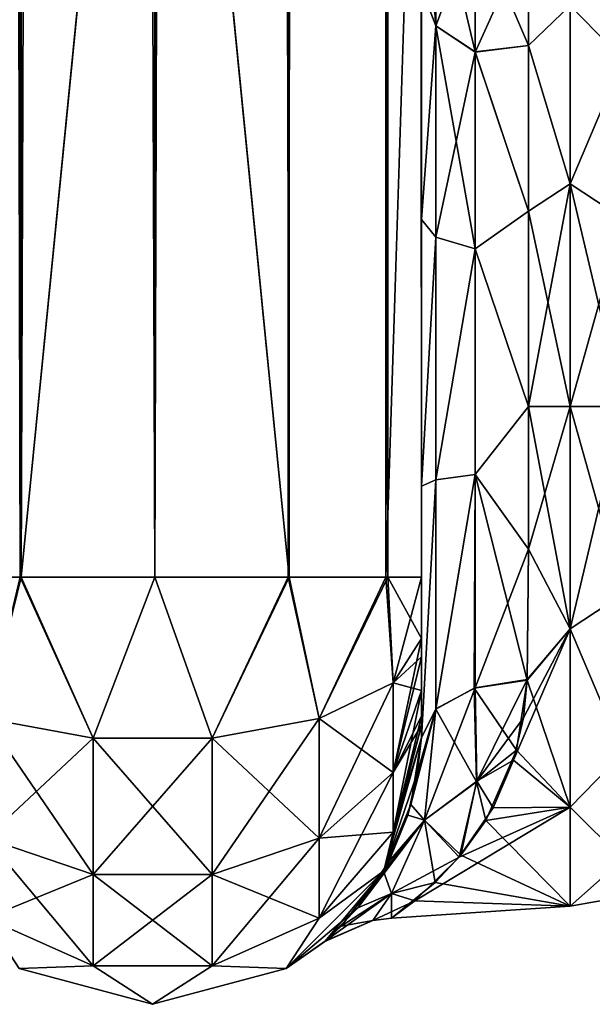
# Model space of a CAD drawing. Extents: x -23 to 470, y -2000 to 0.
# Tile 15 of 247: x 17 to 44, y -2000 to -1954. Entities that reach past the tile are written whole.
import ezdxf

# ---------------------------------------------------------------- set-up
doc = ezdxf.new("R2010")
doc.units = 0
doc.header["$LTSCALE"] = 65.185185
for name, color, linetype in [('621', 7, 'CONTINUOUS'), ('624', 7, 'CONTINUOUS'), ('625', 7, 'CONTINUOUS'), ('639', 7, 'CONTINUOUS'), ('640', 7, 'CONTINUOUS'), ('641', 7, 'CONTINUOUS'), ('642', 7, 'CONTINUOUS'), ('645', 7, 'CONTINUOUS'), ('646', 7, 'CONTINUOUS'), ('649', 7, 'CONTINUOUS'), ('650', 7, 'CONTINUOUS'), ('668', 7, 'CONTINUOUS'), ('669', 7, 'CONTINUOUS'), ('670', 7, 'CONTINUOUS'), ('675', 7, 'CONTINUOUS')]:
    doc.layers.add(name, color=color, linetype=linetype)

msp = doc.modelspace()

# ---------------------------------------------------------------- linework, layer by layer
at = {"layer": '621', "linetype": 'CONTINUOUS'}
for points in [[(35.55, -1928.15, -102.5), (35.55, -1933.41, -101.815), (35.55, -1980, -102.5), (35.55, -1928.15, -102.5)], [(35.55, -1980, 102.5), (35.55, -1982.865, 101.931), (35.55, -1928.15, 102.5), (35.55, -1980, 102.5)], [(35.55, -1928.15, 102.5), (35.55, -1982.865, 101.931), (35.55, -1933.409, 101.816), (35.55, -1928.15, 102.5)], [(35.55, -1983.734, 101.5), (35.55, -1985.305, 100.301), (35.55, -1933.409, 101.816), (35.55, -1983.734, 101.5)], [(35.55, -1933.409, 101.816), (35.55, -1985.305, 100.301), (35.55, -1938.355, 99.772), (35.55, -1933.409, 101.816)], [(35.55, -1982.865, 101.931), (35.55, -1983.734, 101.5), (35.55, -1933.409, 101.816), (35.55, -1982.865, 101.931)], [(35.55, -1933.41, -60.815), (35.55, -1938.356, -58.772), (35.55, -1987.5, -95), (35.55, -1933.41, -60.815)], [(35.55, -1938.355, -64.228), (35.55, -1933.41, -60.815), (35.55, -1987.5, -95), (35.55, -1938.355, -64.228)], [(35.55, -1933.41, -101.815), (35.55, -1938.356, -99.772), (35.55, -1982.865, -101.931), (35.55, -1933.41, -101.815)], [(35.55, -1980, -102.5), (35.55, -1933.41, -101.815), (35.55, -1982.865, -101.931), (35.55, -1980, -102.5)], [(35.55, -1942.614, -26.478), (35.55, -1938.355, -23.228), (35.55, -1963.25, -27.648), (35.55, -1942.614, -26.478)], [(35.55, -1963.25, -27.648), (35.55, -1938.355, -23.228), (35.55, -1952.418, -21.378), (35.55, -1963.25, -27.648)], [(35.55, -1942.614, -67.478), (35.55, -1938.355, -64.228), (35.55, -1987.5, -95), (35.55, -1942.614, -67.478)], [(35.55, -1938.356, 64.228), (35.55, -1987.5, 24.51), (35.55, -1938.355, 58.772), (35.55, -1938.356, 64.228)], [(35.55, -1938.355, 58.772), (35.55, -1987.5, 24.51), (35.55, -1942.614, 55.522), (35.55, -1938.355, 58.772)], [(35.55, -1986.5, 98.734), (35.55, -1986.933, 97.86), (35.55, -1938.355, 99.772), (35.55, -1986.5, 98.734)], [(35.55, -1938.355, 99.772), (35.55, -1986.933, 97.86), (35.55, -1942.614, 96.522), (35.55, -1938.355, 99.772)], [(35.55, -1985.305, 100.301), (35.55, -1986.5, 98.734), (35.55, -1938.355, 99.772), (35.55, -1985.305, 100.301)], [(35.55, -1938.356, -58.772), (35.55, -1942.615, -55.521), (35.55, -1987.5, -95), (35.55, -1938.356, -58.772)], [(35.55, -1938.356, -99.772), (35.55, -1942.615, -96.521), (35.55, -1986.5, -98.734), (35.55, -1938.356, -99.772)], [(35.55, -1982.865, -101.931), (35.55, -1938.356, -99.772), (35.55, -1983.734, -101.5), (35.55, -1982.865, -101.931)], [(35.55, -1983.734, -101.5), (35.55, -1938.356, -99.772), (35.55, -1985.305, -100.301), (35.55, -1983.734, -101.5)], [(35.55, -1985.305, -100.301), (35.55, -1938.356, -99.772), (35.55, -1986.5, -98.734), (35.55, -1985.305, -100.301)], [(35.55, -1942.615, 67.479), (35.55, -1987.5, 24.51), (35.55, -1938.356, 64.228), (35.55, -1942.615, 67.479)], [(35.55, -1945.881, -30.718), (35.55, -1942.614, -26.478), (35.55, -1975.732, -28.753), (35.55, -1945.881, -30.718)], [(35.55, -1975.732, -28.753), (35.55, -1942.614, -26.478), (35.55, -1963.25, -27.648), (35.55, -1975.732, -28.753)], [(35.55, -1945.881, -71.718), (35.55, -1942.614, -67.478), (35.55, -1987.5, -95), (35.55, -1945.881, -71.718)], [(35.55, -1942.614, 55.522), (35.55, -1987.5, 24.51), (35.55, -1945.881, 51.282), (35.55, -1942.614, 55.522)], [(35.55, -1986.933, 97.86), (35.55, -1987.5, 95), (35.55, -1942.614, 96.522), (35.55, -1986.933, 97.86)], [(35.55, -1942.614, 96.522), (35.55, -1987.5, 95), (35.55, -1945.881, 92.282), (35.55, -1942.614, 96.522)], [(35.55, -1942.615, -55.521), (35.55, -1945.882, -51.28), (35.55, -1987.5, -95), (35.55, -1942.615, -55.521)], [(35.55, -1942.615, -96.521), (35.55, -1945.882, -92.28), (35.55, -1987.5, -95), (35.55, -1942.615, -96.521)], [(35.55, -1986.5, -98.734), (35.55, -1942.615, -96.521), (35.55, -1986.933, -97.86), (35.55, -1986.5, -98.734)], [(35.55, -1986.933, -97.86), (35.55, -1942.615, -96.521), (35.55, -1987.5, -95), (35.55, -1986.933, -97.86)], [(35.55, -1945.882, 71.72), (35.55, -1987.5, 24.51), (35.55, -1942.615, 67.479), (35.55, -1945.882, 71.72)], [(35.55, -1942.615, 26.479), (35.55, -1945.882, 30.72), (35.55, -1963.249, 27.648), (35.55, -1942.615, 26.479)], [(35.55, -1952.418, 21.378), (35.55, -1942.615, 26.479), (35.55, -1963.249, 27.648), (35.55, -1952.418, 21.378)], [(35.55, -1947.944, -35.671), (35.55, -1945.881, -30.718), (35.55, -1987.5, -95), (35.55, -1947.944, -35.671)], [(35.55, -1987.5, -95), (35.55, -1945.881, -30.718), (35.55, -1975.732, -28.753), (35.55, -1987.5, -95)], [(35.55, -1947.944, -76.671), (35.55, -1945.881, -71.718), (35.55, -1987.5, -95), (35.55, -1947.944, -76.671)], [(35.55, -1987.5, 95), (35.55, -1987.5, 24.51), (35.55, -1945.881, 92.282), (35.55, -1987.5, 95)], [(35.55, -1945.881, 92.282), (35.55, -1987.5, 24.51), (35.55, -1947.944, 87.329), (35.55, -1945.881, 92.282)], [(35.55, -1945.881, 51.282), (35.55, -1987.5, 24.51), (35.55, -1947.944, 46.329), (35.55, -1945.881, 51.282)], [(35.55, -1945.882, -51.28), (35.55, -1947.944, -46.327), (35.55, -1987.5, -95), (35.55, -1945.882, -51.28)], [(35.55, -1945.882, -92.28), (35.55, -1947.944, -87.327), (35.55, -1987.5, -95), (35.55, -1945.882, -92.28)], [(35.55, -1947.944, 76.673), (35.55, -1987.5, 24.51), (35.55, -1945.882, 71.72), (35.55, -1947.944, 76.673)], [(35.55, -1945.882, 30.72), (35.55, -1947.944, 35.673), (35.55, -1975.731, 28.753), (35.55, -1945.882, 30.72)], [(35.55, -1963.249, 27.648), (35.55, -1945.882, 30.72), (35.55, -1975.731, 28.753), (35.55, -1963.249, 27.648)], [(35.55, -1948.65, -40.999), (35.55, -1947.944, -35.671), (35.55, -1987.5, -95), (35.55, -1948.65, -40.999)], [(35.55, -1947.944, -46.327), (35.55, -1948.65, -40.999), (35.55, -1987.5, -95), (35.55, -1947.944, -46.327)], [(35.55, -1948.65, -81.999), (35.55, -1947.944, -76.671), (35.55, -1987.5, -95), (35.55, -1948.65, -81.999)], [(35.55, -1947.944, -87.327), (35.55, -1948.65, -81.999), (35.55, -1987.5, -95), (35.55, -1947.944, -87.327)], [(35.55, -1947.944, 87.329), (35.55, -1987.5, 24.51), (35.55, -1948.65, 82.001), (35.55, -1947.944, 87.329)], [(35.55, -1948.65, 82.001), (35.55, -1987.5, 24.51), (35.55, -1947.944, 76.673), (35.55, -1948.65, 82.001)], [(35.55, -1947.944, 46.329), (35.55, -1987.5, 24.51), (35.55, -1948.65, 41.001), (35.55, -1947.944, 46.329)], [(35.55, -1947.944, 35.673), (35.55, -1948.65, 41.001), (35.55, -1975.731, 28.753), (35.55, -1947.944, 35.673)], [(35.55, -1948.65, 41.001), (35.55, -1987.5, 24.51), (35.55, -1975.731, 28.753), (35.55, -1948.65, 41.001)], [(35.55, -1987.5, -24.51), (35.55, -1987.5, -95), (35.55, -1975.732, -28.753), (35.55, -1987.5, -24.51)]]:
    msp.add_3dface(points, dxfattribs=at)
at = {"layer": '624', "linetype": 'CONTINUOUS'}
for points in [[(40.553, -1978.68, 23.052), (42.5, -1972, 24), (40.55, -1972, 24), (40.553, -1978.68, 23.052)], [(42.5, -1972, -24), (42.5, -1982.413, -21.623), (40.55, -1972, -24), (42.5, -1972, -24)], [(40.55, -1972, -24), (42.5, -1982.413, -21.623), (40.553, -1978.685, -23.05), (40.55, -1972, -24)], [(42.5, -1982.413, 21.623), (42.5, -1972, 24), (40.553, -1978.68, 23.052), (42.5, -1982.413, 21.623)], [(40.5, -1984.793, 20.306), (42.5, -1982.413, 21.623), (40.553, -1978.68, 23.052), (40.5, -1984.793, 20.306)], [(40.553, -1978.685, -23.05), (42.5, -1982.413, -21.623), (40.5, -1984.814, -20.293), (40.553, -1978.685, -23.05)], [(42.5, -1990.764, 14.964), (42.5, -1982.413, 21.623), (39.855, -1988.573, 17.359), (42.5, -1990.764, 14.964)], [(39.855, -1988.573, 17.359), (42.5, -1982.413, 21.623), (40.321, -1986.586, 19.059), (39.855, -1988.573, 17.359)], [(40.321, -1986.586, 19.059), (42.5, -1982.413, 21.623), (40.5, -1984.793, 20.306), (40.321, -1986.586, 19.059)], [(42.5, -1982.413, -21.623), (42.5, -1990.764, -14.964), (40.5, -1984.814, -20.293), (42.5, -1982.413, -21.623)], [(40.5, -1984.814, -20.293), (42.5, -1990.764, -14.964), (40, -1988.093, -17.805), (40.5, -1984.814, -20.293)], [(40, -1988.093, -17.805), (42.5, -1990.764, -14.964), (38.551, -1991.388, -14.146), (40, -1988.093, -17.805)], [(38.896, -1990.794, 14.926), (42.5, -1990.764, 14.964), (39.855, -1988.573, 17.359), (38.896, -1990.794, 14.926)], [(42.5, -1995.398, 5.341), (42.5, -1990.764, 14.964), (35.226, -1995.149, 6.334), (42.5, -1995.398, 5.341)], [(35.226, -1995.149, 6.334), (42.5, -1990.764, 14.964), (37.311, -1993.103, 11.431), (35.226, -1995.149, 6.334)], [(37.311, -1993.103, 11.431), (42.5, -1990.764, 14.964), (38.896, -1990.794, 14.926), (37.311, -1993.103, 11.431)], [(42.5, -1990.764, -14.964), (42.5, -1995.398, -5.341), (38.551, -1991.388, -14.146), (42.5, -1990.764, -14.964)], [(38.551, -1991.388, -14.146), (42.5, -1995.398, -5.341), (37.38, -1993.022, -11.578), (38.551, -1991.388, -14.146)], [(37.38, -1993.022, -11.578), (42.5, -1995.398, -5.341), (36.191, -1994.299, -8.875), (37.38, -1993.022, -11.578)], [(36.191, -1994.299, -8.875), (42.5, -1995.398, -5.341), (34.139, -1995.972, -1.149), (36.191, -1994.299, -8.875)], [(34.139, -1995.972, -1.149), (42.5, -1995.398, 5.341), (35.226, -1995.149, 6.334), (34.139, -1995.972, -1.149)], [(42.5, -1995.398, -5.341), (42.5, -1995.398, 5.341), (34.139, -1995.972, -1.149), (42.5, -1995.398, -5.341)]]:
    msp.add_3dface(points, dxfattribs=at)
at = {"layer": '625', "linetype": 'CONTINUOUS'}
for points in [[(40.55, -1949.885, -9.323), (42.5, -1953.236, -14.964), (40.55, -1955.1, -17.041), (40.55, -1949.885, -9.323)], [(40.55, -1955.1, 17.041), (42.5, -1953.236, 14.964), (40.55, -1949.885, 9.323), (40.55, -1955.1, 17.041)], [(42.5, -1953.236, -14.964), (42.5, -1961.587, -21.623), (40.55, -1955.1, -17.041), (42.5, -1953.236, -14.964)], [(42.5, -1961.587, 21.623), (42.5, -1953.236, 14.964), (40.55, -1955.1, 17.041), (42.5, -1961.587, 21.623)], [(40.55, -1955.1, -17.041), (42.5, -1961.587, -21.623), (40.55, -1962.862, -22.192), (40.55, -1955.1, -17.041)], [(40.55, -1962.862, 22.192), (42.5, -1961.587, 21.623), (40.55, -1955.1, 17.041), (40.55, -1962.862, 22.192)], [(40.55, -1972, 24), (42.5, -1972, 24), (42.5, -1961.587, 21.623), (40.55, -1972, 24)], [(42.5, -1961.587, -21.623), (42.5, -1972, -24), (40.55, -1962.862, -22.192), (42.5, -1961.587, -21.623)], [(40.55, -1972, 24), (42.5, -1961.587, 21.623), (40.55, -1962.862, 22.192), (40.55, -1972, 24)], [(42.5, -1972, -24), (40.55, -1972, -24), (40.55, -1962.862, -22.192), (42.5, -1972, -24)]]:
    msp.add_3dface(points, dxfattribs=at)
at = {"layer": '639', "linetype": 'CONTINUOUS'}
for points in [[(36.221, -1947.582, 10.293), (35.55, -1952.418, 21.378), (36.221, -1954.173, 19.606), (36.221, -1947.582, 10.293)], [(38.055, -1949.27, 9.582), (36.221, -1947.582, 10.293), (36.221, -1954.173, 19.606), (38.055, -1949.27, 9.582)], [(38.055, -1955.406, 18.251), (38.055, -1949.27, 9.582), (36.221, -1954.173, 19.606), (38.055, -1955.406, 18.251)], [(38.055, -1955.406, 18.251), (40.55, -1949.885, 9.323), (38.055, -1949.27, 9.582), (38.055, -1955.406, 18.251)], [(40.55, -1955.1, 17.041), (40.55, -1949.885, 9.323), (38.055, -1955.406, 18.251), (40.55, -1955.1, 17.041)], [(35.55, -1952.418, 21.378), (35.55, -1963.249, 27.648), (36.221, -1954.173, 19.606), (35.55, -1952.418, 21.378)], [(36.221, -1954.173, 19.606), (35.55, -1963.249, 27.648), (36.221, -1964.069, 25.284), (36.221, -1954.173, 19.606)], [(38.055, -1955.406, 18.251), (36.221, -1954.173, 19.606), (36.221, -1964.069, 25.284), (38.055, -1955.406, 18.251)], [(40.55, -1962.862, 22.192), (40.55, -1955.1, 17.041), (38.055, -1955.406, 18.251), (40.55, -1962.862, 22.192)], [(38.055, -1964.617, 23.536), (38.055, -1955.406, 18.251), (36.221, -1964.069, 25.284), (38.055, -1964.617, 23.536)], [(38.055, -1964.617, 23.536), (40.55, -1962.862, 22.192), (38.055, -1955.406, 18.251), (38.055, -1964.617, 23.536)], [(40.55, -1972, 24), (40.55, -1962.862, 22.192), (38.055, -1964.617, 23.536), (40.55, -1972, 24)], [(35.55, -1963.249, 27.648), (35.55, -1975.731, 28.753), (36.221, -1964.069, 25.284), (35.55, -1963.249, 27.648)], [(36.221, -1964.069, 25.284), (35.55, -1975.731, 28.753), (36.221, -1975.434, 26.275), (36.221, -1964.069, 25.284)], [(38.055, -1964.617, 23.536), (36.221, -1964.069, 25.284), (36.221, -1975.434, 26.275), (38.055, -1964.617, 23.536)], [(38.055, -1975.197, 24.459), (38.055, -1964.617, 23.536), (36.221, -1975.434, 26.275), (38.055, -1975.197, 24.459)], [(38.055, -1975.197, 24.459), (40.55, -1972, 24), (38.055, -1964.617, 23.536), (38.055, -1975.197, 24.459)], [(40.553, -1978.68, 23.052), (40.55, -1972, 24), (38.055, -1975.197, 24.459), (40.553, -1978.68, 23.052)], [(38.055, -1975.197, 24.459), (36.221, -1986.163, 22.396), (38.055, -1985.184, 20.848), (38.055, -1975.197, 24.459)], [(38.055, -1975.197, 24.459), (36.221, -1975.434, 26.275), (36.221, -1986.163, 22.396), (38.055, -1975.197, 24.459)], [(38.055, -1985.184, 20.848), (40.553, -1978.68, 23.052), (38.055, -1975.197, 24.459), (38.055, -1985.184, 20.848)], [(35.55, -1975.731, 28.753), (35.55, -1987.5, 24.51), (36.221, -1975.434, 26.275), (35.55, -1975.731, 28.753)], [(36.221, -1975.434, 26.275), (35.55, -1987.5, 24.51), (36.221, -1986.163, 22.396), (36.221, -1975.434, 26.275)], [(40.5, -1984.793, 20.306), (40.553, -1978.68, 23.052), (38.055, -1985.184, 20.848), (40.5, -1984.793, 20.306)]]:
    msp.add_3dface(points, dxfattribs=at)
at = {"layer": '640', "linetype": 'CONTINUOUS'}
for points in [[(35.55, -1952.418, -21.378), (35.55, -1945.277, -11.265), (36.221, -1954.173, -19.606), (35.55, -1952.418, -21.378)], [(36.221, -1954.173, -19.606), (35.55, -1945.277, -11.265), (36.221, -1947.582, -10.293), (36.221, -1954.173, -19.606)], [(38.055, -1949.27, -9.582), (38.055, -1955.405, -18.251), (36.221, -1947.582, -10.293), (38.055, -1949.27, -9.582)], [(38.055, -1955.405, -18.251), (36.221, -1954.173, -19.606), (36.221, -1947.582, -10.293), (38.055, -1955.405, -18.251)], [(40.55, -1949.885, -9.323), (40.55, -1955.1, -17.041), (38.055, -1949.27, -9.582), (40.55, -1949.885, -9.323)], [(38.055, -1949.27, -9.582), (40.55, -1955.1, -17.041), (38.055, -1955.405, -18.251), (38.055, -1949.27, -9.582)], [(35.55, -1963.25, -27.648), (35.55, -1952.418, -21.378), (36.221, -1954.173, -19.606), (35.55, -1963.25, -27.648)], [(36.221, -1964.069, -25.284), (35.55, -1963.25, -27.648), (36.221, -1954.173, -19.606), (36.221, -1964.069, -25.284)], [(38.055, -1964.617, -23.536), (36.221, -1964.069, -25.284), (36.221, -1954.173, -19.606), (38.055, -1964.617, -23.536)], [(38.055, -1955.405, -18.251), (38.055, -1964.617, -23.536), (36.221, -1954.173, -19.606), (38.055, -1955.405, -18.251)], [(40.55, -1955.1, -17.041), (40.55, -1962.862, -22.192), (38.055, -1955.405, -18.251), (40.55, -1955.1, -17.041)], [(38.055, -1955.405, -18.251), (40.55, -1962.862, -22.192), (38.055, -1964.617, -23.536), (38.055, -1955.405, -18.251)], [(40.55, -1962.862, -22.192), (40.55, -1972, -24), (38.055, -1964.617, -23.536), (40.55, -1962.862, -22.192)], [(35.55, -1975.732, -28.753), (35.55, -1963.25, -27.648), (36.221, -1964.069, -25.284), (35.55, -1975.732, -28.753)], [(36.221, -1975.434, -26.275), (35.55, -1975.732, -28.753), (36.221, -1964.069, -25.284), (36.221, -1975.434, -26.275)], [(38.055, -1964.617, -23.536), (36.221, -1975.434, -26.275), (36.221, -1964.069, -25.284), (38.055, -1964.617, -23.536)], [(38.055, -1964.617, -23.536), (38.055, -1975.197, -24.459), (36.221, -1975.434, -26.275), (38.055, -1964.617, -23.536)], [(38.055, -1964.617, -23.536), (40.55, -1972, -24), (38.055, -1975.197, -24.459), (38.055, -1964.617, -23.536)], [(40.55, -1972, -24), (40.553, -1978.685, -23.05), (38.055, -1975.197, -24.459), (40.55, -1972, -24)], [(38.055, -1975.197, -24.459), (38.015, -1985.197, -20.868), (36.207, -1986.175, -22.416), (38.055, -1975.197, -24.459)], [(38.055, -1975.197, -24.459), (36.207, -1986.175, -22.416), (36.221, -1975.434, -26.275), (38.055, -1975.197, -24.459)], [(38.055, -1975.197, -24.459), (40.5, -1984.814, -20.293), (38.015, -1985.197, -20.868), (38.055, -1975.197, -24.459)], [(40.553, -1978.685, -23.05), (40.5, -1984.814, -20.293), (38.055, -1975.197, -24.459), (40.553, -1978.685, -23.05)], [(35.55, -1987.5, -24.51), (35.55, -1975.732, -28.753), (36.221, -1975.434, -26.275), (35.55, -1987.5, -24.51)], [(36.207, -1986.175, -22.416), (35.55, -1987.5, -24.51), (36.221, -1975.434, -26.275), (36.207, -1986.175, -22.416)]]:
    msp.add_3dface(points, dxfattribs=at)
at = {"layer": '641', "linetype": 'CONTINUOUS'}
for points in [[(42.5, -1953.236, -14.964), (44.975, -1950.774, -8.792), (44.975, -1955.754, -16.246), (42.5, -1953.236, -14.964)], [(42.5, -1953.236, 14.964), (44.975, -1955.754, 16.246), (44.975, -1950.774, 8.792), (42.5, -1953.236, 14.964)], [(42.5, -1961.587, -21.623), (42.5, -1953.236, -14.964), (44.975, -1955.754, -16.246), (42.5, -1961.587, -21.623)], [(42.5, -1953.236, 14.964), (42.5, -1961.587, 21.623), (44.975, -1955.754, 16.246), (42.5, -1953.236, 14.964)], [(42.5, -1961.587, -21.623), (44.975, -1955.754, -16.246), (44.975, -1963.208, -21.226), (42.5, -1961.587, -21.623)], [(42.5, -1961.587, 21.623), (44.975, -1963.208, 21.226), (44.975, -1955.754, 16.246), (42.5, -1961.587, 21.623)], [(42.5, -1961.587, 21.623), (42.5, -1972, 24), (44.975, -1963.208, 21.226), (42.5, -1961.587, 21.623)], [(42.5, -1972, -24), (42.5, -1961.587, -21.623), (44.975, -1972, -22.975), (42.5, -1972, -24)], [(42.5, -1961.587, -21.623), (44.975, -1963.208, -21.226), (44.975, -1972, -22.975), (42.5, -1961.587, -21.623)], [(42.5, -1972, 24), (44.975, -1972, 22.975), (44.975, -1963.208, 21.226), (42.5, -1972, 24)]]:
    msp.add_3dface(points, dxfattribs=at)
at = {"layer": '642', "linetype": 'CONTINUOUS'}
for points in [[(42.5, -1972, 24), (42.5, -1982.413, 21.623), (44.975, -1972, 22.975), (42.5, -1972, 24)], [(44.975, -1972, 22.975), (42.5, -1982.413, 21.623), (44.975, -1980.792, 21.226), (44.975, -1972, 22.975)], [(42.5, -1982.413, -21.623), (42.5, -1972, -24), (44.975, -1980.792, -21.226), (42.5, -1982.413, -21.623)], [(42.5, -1972, -24), (44.975, -1972, -22.975), (44.975, -1980.792, -21.226), (42.5, -1972, -24)], [(42.5, -1982.413, 21.623), (44.975, -1988.246, 16.246), (44.975, -1980.792, 21.226), (42.5, -1982.413, 21.623)], [(42.5, -1982.413, -21.623), (44.975, -1980.792, -21.226), (44.975, -1988.246, -16.246), (42.5, -1982.413, -21.623)], [(42.5, -1982.413, 21.623), (42.5, -1990.764, 14.964), (44.975, -1988.246, 16.246), (42.5, -1982.413, 21.623)], [(42.5, -1990.764, -14.964), (42.5, -1982.413, -21.623), (44.975, -1988.246, -16.246), (42.5, -1990.764, -14.964)], [(42.5, -1990.764, 14.964), (44.975, -1993.226, 8.792), (44.975, -1988.246, 16.246), (42.5, -1990.764, 14.964)], [(42.5, -1990.764, -14.964), (44.975, -1988.246, -16.246), (44.975, -1993.226, -8.792), (42.5, -1990.764, -14.964)], [(42.5, -1990.764, 14.964), (42.5, -1995.398, 5.341), (44.975, -1993.226, 8.792), (42.5, -1990.764, 14.964)], [(42.5, -1995.398, -5.341), (42.5, -1990.764, -14.964), (44.975, -1993.226, -8.792), (42.5, -1995.398, -5.341)], [(42.5, -1995.398, 5.341), (44.975, -1994.975, 0), (44.975, -1993.226, 8.792), (42.5, -1995.398, 5.341)], [(42.5, -1995.398, -5.341), (44.975, -1993.226, -8.792), (44.975, -1994.975, 0), (42.5, -1995.398, -5.341)], [(42.5, -1995.398, 5.341), (42.5, -1995.398, -5.341), (44.975, -1994.975, 0), (42.5, -1995.398, 5.341)]]:
    msp.add_3dface(points, dxfattribs=at)
at = {"layer": '645', "linetype": 'CONTINUOUS'}
for points in [[(29.35, -20, 113.412), (23.05, -20, 115.1), (29.35, -1980, 113.412), (29.35, -20, 113.412)], [(29.35, -1980, 113.412), (23.05, -20, 115.1), (23.05, -83.45, 115.1), (29.35, -1980, 113.412)], [(33.962, -20, 108.8), (29.35, -20, 113.412), (33.962, -1980, 108.8), (33.962, -20, 108.8)], [(29.35, -20, 113.412), (29.35, -1980, 113.412), (33.962, -1980, 108.8), (29.35, -20, 113.412)], [(35.55, -1980, 102.5), (35.55, -1928.15, 102.5), (33.962, -20, 108.8), (35.55, -1980, 102.5)], [(35.55, -1980, 102.5), (33.962, -20, 108.8), (33.962, -1980, 108.8), (35.55, -1980, 102.5)], [(23.05, -1916.55, 115.1), (29.35, -1980, 113.412), (23.05, -83.45, 115.1), (23.05, -1916.55, 115.1)], [(23.05, -1980, 115.1), (29.35, -1980, 113.412), (23.05, -1916.55, 115.1), (23.05, -1980, 115.1)]]:
    msp.add_3dface(points, dxfattribs=at)
at = {"layer": '646', "linetype": 'CONTINUOUS'}
for points in [[(16.747, -20, 113.41), (12.138, -20, 108.8), (16.747, -1980, 113.41), (16.747, -20, 113.41)], [(12.138, -20, 108.8), (12.138, -1980, 108.8), (16.747, -1980, 113.41), (12.138, -20, 108.8)], [(23.05, -1980, 115.1), (16.747, -20, 113.41), (16.747, -1980, 113.41), (23.05, -1980, 115.1)], [(16.747, -20, 113.41), (23.05, -1980, 115.1), (23.05, -1916.55, 115.1), (16.747, -20, 113.41)]]:
    msp.add_3dface(points, dxfattribs=at)
at = {"layer": '649', "linetype": 'CONTINUOUS'}
for points in [[(29.3, -20, -113.325), (29.3, -1980, -113.325), (23.05, -1980, -115), (29.3, -20, -113.325)], [(29.3, -20, -113.325), (23.05, -1980, -115), (23.05, -1916.55, -115), (29.3, -20, -113.325)], [(29.3, -20, -113.325), (33.875, -20, -108.75), (29.3, -1980, -113.325), (29.3, -20, -113.325)], [(33.875, -20, -108.75), (33.875, -1980, -108.75), (29.3, -1980, -113.325), (33.875, -20, -108.75)], [(35.55, -20, -102.5), (35.55, -71.85, -102.5), (33.875, -1980, -108.75), (35.55, -20, -102.5)], [(33.875, -20, -108.75), (35.55, -20, -102.5), (33.875, -1980, -108.75), (33.875, -20, -108.75)], [(35.55, -71.85, -102.5), (35.55, -1928.15, -102.5), (33.875, -1980, -108.75), (35.55, -71.85, -102.5)], [(35.55, -1928.15, -102.5), (35.55, -1980, -102.5), (33.875, -1980, -108.75), (35.55, -1928.15, -102.5)]]:
    msp.add_3dface(points, dxfattribs=at)
at = {"layer": '650', "linetype": 'CONTINUOUS'}
for points in [[(12.225, -20, -108.75), (16.797, -20, -113.323), (12.225, -1980, -108.75), (12.225, -20, -108.75)], [(16.797, -20, -113.323), (16.797, -1980, -113.323), (12.225, -1980, -108.75), (16.797, -20, -113.323)], [(16.797, -20, -113.323), (23.05, -20, -115), (16.797, -1980, -113.323), (16.797, -20, -113.323)], [(16.797, -1980, -113.323), (23.05, -20, -115), (23.05, -83.45, -115), (16.797, -1980, -113.323)], [(16.797, -1980, -113.323), (23.05, -83.45, -115), (23.05, -1916.55, -115), (16.797, -1980, -113.323)], [(23.05, -1980, -115), (16.797, -1980, -113.323), (23.05, -1916.55, -115), (23.05, -1980, -115)]]:
    msp.add_3dface(points, dxfattribs=at)
at = {"layer": '668', "linetype": 'CONTINUOUS'}
for points in [[(12.225, -1980, -108.75), (16.797, -1980, -113.323), (15.156, -1986.61, -110.958), (12.225, -1980, -108.75)], [(15.156, -1986.61, -110.958), (16.797, -1980, -113.323), (20.168, -1987.534, -113.188), (15.156, -1986.61, -110.958)], [(16.797, -1980, -113.323), (23.05, -1980, -115), (20.168, -1987.534, -113.188), (16.797, -1980, -113.323)], [(20.168, -1987.534, -113.188), (23.05, -1980, -115), (25.732, -1987.534, -113.188), (20.168, -1987.534, -113.188)], [(23.05, -1980, -115), (29.3, -1980, -113.325), (25.732, -1987.534, -113.188), (23.05, -1980, -115)], [(25.732, -1987.534, -113.188), (29.3, -1980, -113.325), (30.744, -1986.61, -110.958), (25.732, -1987.534, -113.188)], [(29.3, -1980, -113.325), (33.875, -1980, -108.75), (30.744, -1986.61, -110.958), (29.3, -1980, -113.325)], [(30.744, -1986.61, -110.958), (33.875, -1980, -108.75), (34.212, -1984.946, -106.94), (30.744, -1986.61, -110.958)], [(33.875, -1980, -108.75), (35.55, -1980, -102.5), (34.212, -1984.946, -106.94), (33.875, -1980, -108.75)], [(35.55, -1980, -102.5), (35.55, -1982.865, -101.931), (34.212, -1984.946, -106.94), (35.55, -1980, -102.5)], [(35.55, -1982.865, -101.931), (35.55, -1983.734, -101.5), (34.212, -1989.142, -104.135), (35.55, -1982.865, -101.931)], [(34.212, -1984.946, -106.94), (35.55, -1982.865, -101.931), (34.212, -1989.142, -104.135), (34.212, -1984.946, -106.94)], [(35.55, -1983.734, -101.5), (35.55, -1985.305, -100.301), (34.212, -1989.142, -104.135), (35.55, -1983.734, -101.5)], [(30.744, -1986.61, -110.958), (34.212, -1984.946, -106.94), (30.744, -1992.219, -107.209), (30.744, -1986.61, -110.958)], [(30.744, -1992.219, -107.209), (34.212, -1984.946, -106.94), (34.212, -1989.142, -104.135), (30.744, -1992.219, -107.209)], [(35.55, -1985.305, -100.301), (35.55, -1986.5, -98.734), (34.212, -1991.944, -99.936), (35.55, -1985.305, -100.301)], [(35.55, -1985.305, -100.301), (34.212, -1991.944, -99.936), (34.212, -1989.142, -104.135), (35.55, -1985.305, -100.301)], [(15.156, -1986.61, -110.958), (20.168, -1987.534, -113.188), (15.156, -1992.219, -107.209), (15.156, -1986.61, -110.958)], [(25.732, -1987.534, -113.188), (30.744, -1986.61, -110.958), (25.732, -1993.926, -108.915), (25.732, -1987.534, -113.188)], [(25.732, -1993.926, -108.915), (30.744, -1986.61, -110.958), (30.744, -1992.219, -107.209), (25.732, -1993.926, -108.915)], [(35.55, -1986.5, -98.734), (35.55, -1986.933, -97.86), (34.212, -1991.944, -99.936), (35.55, -1986.5, -98.734)], [(35.55, -1986.933, -97.86), (35.55, -1987.5, -95), (33.775, -1993.75, -95), (35.55, -1986.933, -97.86)], [(35.55, -1986.933, -97.86), (33.775, -1993.75, -95), (34.212, -1991.944, -99.936), (35.55, -1986.933, -97.86)], [(15.156, -1992.219, -107.209), (20.168, -1987.534, -113.188), (20.168, -1993.926, -108.915), (15.156, -1992.219, -107.209)], [(20.168, -1987.534, -113.188), (25.732, -1987.534, -113.188), (20.168, -1993.926, -108.915), (20.168, -1987.534, -113.188)], [(20.168, -1993.926, -108.915), (25.732, -1987.534, -113.188), (25.732, -1993.926, -108.915), (20.168, -1993.926, -108.915)], [(34.212, -1991.944, -99.936), (30.744, -1995.963, -101.598), (34.212, -1989.142, -104.135), (34.212, -1991.944, -99.936)], [(30.744, -1995.963, -101.598), (30.744, -1992.219, -107.209), (34.212, -1989.142, -104.135), (30.744, -1995.963, -101.598)], [(15.156, -1995.963, -101.598), (15.156, -1992.219, -107.209), (20.168, -1993.926, -108.915), (15.156, -1995.963, -101.598)], [(30.744, -1995.963, -101.598), (25.732, -1998.194, -102.519), (30.744, -1992.219, -107.209), (30.744, -1995.963, -101.598)], [(25.732, -1998.194, -102.519), (25.732, -1993.926, -108.915), (30.744, -1992.219, -107.209), (25.732, -1998.194, -102.519)], [(34.212, -1991.944, -99.936), (33.775, -1993.75, -95), (30.744, -1995.963, -101.598), (34.212, -1991.944, -99.936)], [(20.168, -1998.194, -102.519), (15.156, -1995.963, -101.598), (20.168, -1993.926, -108.915), (20.168, -1998.194, -102.519)], [(25.732, -1998.194, -102.519), (20.168, -1998.194, -102.519), (25.732, -1993.926, -108.915), (25.732, -1998.194, -102.519)], [(20.168, -1998.194, -102.519), (20.168, -1993.926, -108.915), (25.732, -1993.926, -108.915), (20.168, -1998.194, -102.519)], [(33.775, -1993.75, -95), (29.2, -1998.325, -95), (30.744, -1995.963, -101.598), (33.775, -1993.75, -95)], [(20.168, -1998.194, -102.519), (16.7, -1998.325, -95), (15.156, -1995.963, -101.598), (20.168, -1998.194, -102.519)], [(30.744, -1995.963, -101.598), (29.2, -1998.325, -95), (25.732, -1998.194, -102.519), (30.744, -1995.963, -101.598)], [(22.95, -2000, -95), (16.7, -1998.325, -95), (20.168, -1998.194, -102.519), (22.95, -2000, -95)], [(25.732, -1998.194, -102.519), (22.95, -2000, -95), (20.168, -1998.194, -102.519), (25.732, -1998.194, -102.519)], [(29.2, -1998.325, -95), (22.95, -2000, -95), (25.732, -1998.194, -102.519), (29.2, -1998.325, -95)]]:
    msp.add_3dface(points, dxfattribs=at)
at = {"layer": '669', "linetype": 'CONTINUOUS'}
for points in [[(33.775, -1993.75, -95), (35.55, -1987.5, -95), (35.05, -1990.638, -21.102), (33.775, -1993.75, -95)], [(35.55, -1987.5, 24.51), (35.55, -1987.5, 95), (33.775, -1993.75, 95), (35.55, -1987.5, 24.51)], [(35.335, -1989.195, 22.838), (35.55, -1987.5, 24.51), (33.775, -1993.75, 95), (35.335, -1989.195, 22.838)], [(35.55, -1987.5, -95), (35.55, -1987.5, -24.51), (35.05, -1990.638, -21.102), (35.55, -1987.5, -95)], [(34.907, -1991.144, 20.409), (35.335, -1989.195, 22.838), (33.775, -1993.75, 95), (34.907, -1991.144, 20.409)], [(33.767, -1993.765, -15.872), (33.775, -1993.75, -95), (35.05, -1990.638, -21.102), (33.767, -1993.765, -15.872)], [(34.015, -1993.315, 16.796), (34.907, -1991.144, 20.409), (33.775, -1993.75, 95), (34.015, -1993.315, 16.796)], [(32.566, -1995.487, 11.368), (34.015, -1993.315, 16.796), (33.775, -1993.75, 95), (32.566, -1995.487, 11.368)], [(29.2, -1998.325, -95), (33.775, -1993.75, -95), (31.008, -1997.056, -2.556), (29.2, -1998.325, -95)], [(29.2, -1998.325, 95), (32.566, -1995.487, 11.368), (33.775, -1993.75, 95), (29.2, -1998.325, 95)], [(31.008, -1997.056, -2.556), (33.775, -1993.75, -95), (31.781, -1996.347, -7.961), (31.008, -1997.056, -2.556)], [(31.781, -1996.347, -7.961), (33.775, -1993.75, -95), (33.767, -1993.765, -15.872), (31.781, -1996.347, -7.961)], [(31.042, -1997.027, 3.016), (32.566, -1995.487, 11.368), (29.2, -1998.325, 95), (31.042, -1997.027, 3.016)], [(31.008, -1997.056, -2.556), (31.042, -1997.027, 3.016), (29.2, -1998.325, 95), (31.008, -1997.056, -2.556)], [(29.2, -1998.325, -95), (31.008, -1997.056, -2.556), (29.2, -1998.325, 95), (29.2, -1998.325, -95)], [(16.7, -1998.325, -95), (22.95, -2000, -95), (16.7, -1998.325, 95), (16.7, -1998.325, -95)], [(16.7, -1998.325, 95), (22.95, -2000, -95), (22.95, -2000, 95), (16.7, -1998.325, 95)], [(22.95, -2000, -95), (29.2, -1998.325, -95), (22.95, -2000, 95), (22.95, -2000, -95)], [(22.95, -2000, 95), (29.2, -1998.325, -95), (29.2, -1998.325, 95), (22.95, -2000, 95)]]:
    msp.add_3dface(points, dxfattribs=at)
at = {"layer": '670', "linetype": 'CONTINUOUS'}
for points in [[(12.138, -1980, 108.8), (15.156, -1986.61, 110.958), (16.747, -1980, 113.41), (12.138, -1980, 108.8)], [(15.156, -1986.61, 110.958), (20.168, -1987.534, 113.188), (16.747, -1980, 113.41), (15.156, -1986.61, 110.958)], [(20.168, -1987.534, 113.188), (23.05, -1980, 115.1), (16.747, -1980, 113.41), (20.168, -1987.534, 113.188)], [(25.732, -1987.534, 113.188), (23.05, -1980, 115.1), (20.168, -1987.534, 113.188), (25.732, -1987.534, 113.188)], [(29.35, -1980, 113.412), (23.05, -1980, 115.1), (25.732, -1987.534, 113.188), (29.35, -1980, 113.412)], [(30.744, -1986.61, 110.958), (29.35, -1980, 113.412), (25.732, -1987.534, 113.188), (30.744, -1986.61, 110.958)], [(33.962, -1980, 108.8), (29.35, -1980, 113.412), (30.744, -1986.61, 110.958), (33.962, -1980, 108.8)], [(34.212, -1984.946, 106.94), (33.962, -1980, 108.8), (30.744, -1986.61, 110.958), (34.212, -1984.946, 106.94)], [(35.55, -1982.865, 101.931), (35.55, -1980, 102.5), (33.962, -1980, 108.8), (35.55, -1982.865, 101.931)], [(35.55, -1982.865, 101.931), (33.962, -1980, 108.8), (34.212, -1984.946, 106.94), (35.55, -1982.865, 101.931)], [(35.55, -1983.734, 101.5), (35.55, -1982.865, 101.931), (34.212, -1984.946, 106.94), (35.55, -1983.734, 101.5)], [(35.55, -1985.305, 100.301), (35.55, -1983.734, 101.5), (34.212, -1984.946, 106.94), (35.55, -1985.305, 100.301)], [(34.212, -1984.946, 106.94), (30.744, -1986.61, 110.958), (34.212, -1989.142, 104.135), (34.212, -1984.946, 106.94)], [(35.55, -1985.305, 100.301), (34.212, -1984.946, 106.94), (34.212, -1989.142, 104.135), (35.55, -1985.305, 100.301)], [(35.55, -1986.5, 98.734), (35.55, -1985.305, 100.301), (34.212, -1989.142, 104.135), (35.55, -1986.5, 98.734)], [(20.168, -1987.534, 113.188), (15.156, -1986.61, 110.958), (20.168, -1993.926, 108.915), (20.168, -1987.534, 113.188)], [(15.156, -1986.61, 110.958), (15.156, -1992.219, 107.209), (20.168, -1993.926, 108.915), (15.156, -1986.61, 110.958)], [(30.744, -1986.61, 110.958), (25.732, -1987.534, 113.188), (30.744, -1992.219, 107.209), (30.744, -1986.61, 110.958)], [(30.744, -1986.61, 110.958), (30.744, -1992.219, 107.209), (34.212, -1989.142, 104.135), (30.744, -1986.61, 110.958)], [(35.55, -1986.933, 97.86), (35.55, -1986.5, 98.734), (34.212, -1989.142, 104.135), (35.55, -1986.933, 97.86)], [(35.55, -1987.5, 95), (35.55, -1986.933, 97.86), (34.212, -1991.944, 99.936), (35.55, -1987.5, 95)], [(34.212, -1991.944, 99.936), (35.55, -1986.933, 97.86), (34.212, -1989.142, 104.135), (34.212, -1991.944, 99.936)], [(25.732, -1987.534, 113.188), (20.168, -1987.534, 113.188), (25.732, -1993.926, 108.915), (25.732, -1987.534, 113.188)], [(20.168, -1987.534, 113.188), (20.168, -1993.926, 108.915), (25.732, -1993.926, 108.915), (20.168, -1987.534, 113.188)], [(25.732, -1987.534, 113.188), (25.732, -1993.926, 108.915), (30.744, -1992.219, 107.209), (25.732, -1987.534, 113.188)], [(33.775, -1993.75, 95), (35.55, -1987.5, 95), (34.212, -1991.944, 99.936), (33.775, -1993.75, 95)], [(30.744, -1992.219, 107.209), (34.212, -1991.944, 99.936), (34.212, -1989.142, 104.135), (30.744, -1992.219, 107.209)], [(15.156, -1995.963, 101.598), (20.168, -1998.194, 102.519), (15.156, -1992.219, 107.209), (15.156, -1995.963, 101.598)], [(15.156, -1992.219, 107.209), (20.168, -1998.194, 102.519), (20.168, -1993.926, 108.915), (15.156, -1992.219, 107.209)], [(25.732, -1993.926, 108.915), (30.744, -1995.963, 101.598), (30.744, -1992.219, 107.209), (25.732, -1993.926, 108.915)], [(30.744, -1995.963, 101.598), (33.775, -1993.75, 95), (34.212, -1991.944, 99.936), (30.744, -1995.963, 101.598)], [(30.744, -1995.963, 101.598), (34.212, -1991.944, 99.936), (30.744, -1992.219, 107.209), (30.744, -1995.963, 101.598)], [(20.168, -1998.194, 102.519), (25.732, -1998.194, 102.519), (20.168, -1993.926, 108.915), (20.168, -1998.194, 102.519)], [(20.168, -1993.926, 108.915), (25.732, -1998.194, 102.519), (25.732, -1993.926, 108.915), (20.168, -1993.926, 108.915)], [(25.732, -1998.194, 102.519), (30.744, -1995.963, 101.598), (25.732, -1993.926, 108.915), (25.732, -1998.194, 102.519)], [(29.2, -1998.325, 95), (33.775, -1993.75, 95), (30.744, -1995.963, 101.598), (29.2, -1998.325, 95)], [(15.156, -1995.963, 101.598), (16.7, -1998.325, 95), (20.168, -1998.194, 102.519), (15.156, -1995.963, 101.598)], [(25.732, -1998.194, 102.519), (29.2, -1998.325, 95), (30.744, -1995.963, 101.598), (25.732, -1998.194, 102.519)], [(16.7, -1998.325, 95), (22.95, -2000, 95), (20.168, -1998.194, 102.519), (16.7, -1998.325, 95)], [(20.168, -1998.194, 102.519), (22.95, -2000, 95), (25.732, -1998.194, 102.519), (20.168, -1998.194, 102.519)], [(22.95, -2000, 95), (29.2, -1998.325, 95), (25.732, -1998.194, 102.519), (22.95, -2000, 95)]]:
    msp.add_3dface(points, dxfattribs=at)
at = {"layer": '675', "linetype": 'CONTINUOUS'}
for points in [[(40.5, -1984.814, -20.293), (40, -1988.093, -17.805), (38.015, -1985.197, -20.868), (40.5, -1984.814, -20.293)], [(40.5, -1984.793, 20.306), (38.055, -1985.184, 20.848), (38.13, -1989.55, 16.652), (40.5, -1984.793, 20.306)], [(40.321, -1986.586, 19.059), (40.5, -1984.793, 20.306), (38.13, -1989.55, 16.652), (40.321, -1986.586, 19.059)], [(38.055, -1985.184, 20.848), (36.221, -1986.163, 22.396), (35.68, -1991.371, 16.13), (38.055, -1985.184, 20.848)], [(38.055, -1985.184, 20.848), (35.68, -1991.371, 16.13), (38.13, -1989.55, 16.652), (38.055, -1985.184, 20.848)], [(36.207, -1986.175, -22.416), (38.015, -1985.197, -20.868), (38.126, -1989.584, -16.613), (36.207, -1986.175, -22.416)], [(38.015, -1985.197, -20.868), (40, -1988.093, -17.805), (38.126, -1989.584, -16.613), (38.015, -1985.197, -20.868)], [(35.335, -1989.195, 22.838), (34.907, -1991.144, 20.409), (36.221, -1986.163, 22.396), (35.335, -1989.195, 22.838)], [(36.221, -1986.163, 22.396), (34.907, -1991.144, 20.409), (35.68, -1991.371, 16.13), (36.221, -1986.163, 22.396)], [(35.05, -1990.638, -21.102), (35.55, -1987.5, -24.51), (36.207, -1986.175, -22.416), (35.05, -1990.638, -21.102)], [(35.05, -1990.638, -21.102), (36.207, -1986.175, -22.416), (35.68, -1991.372, -16.129), (35.05, -1990.638, -21.102)], [(35.55, -1987.5, 24.51), (35.335, -1989.195, 22.838), (36.221, -1986.163, 22.396), (35.55, -1987.5, 24.51)], [(35.68, -1991.372, -16.129), (36.207, -1986.175, -22.416), (38.126, -1989.584, -16.613), (35.68, -1991.372, -16.129)], [(39.855, -1988.573, 17.359), (40.321, -1986.586, 19.059), (38.13, -1989.55, 16.652), (39.855, -1988.573, 17.359)], [(40, -1988.093, -17.805), (38.551, -1991.388, -14.146), (38.126, -1989.584, -16.613), (40, -1988.093, -17.805)], [(38.896, -1990.794, 14.926), (39.855, -1988.573, 17.359), (38.13, -1989.55, 16.652), (38.896, -1990.794, 14.926)], [(35.68, -1991.371, 16.13), (37.311, -1993.103, 11.431), (38.13, -1989.55, 16.652), (35.68, -1991.371, 16.13)], [(37.38, -1993.022, -11.578), (35.68, -1991.372, -16.129), (38.126, -1989.584, -16.613), (37.38, -1993.022, -11.578)], [(37.311, -1993.103, 11.431), (38.896, -1990.794, 14.926), (38.13, -1989.55, 16.652), (37.311, -1993.103, 11.431)], [(38.551, -1991.388, -14.146), (37.38, -1993.022, -11.578), (38.126, -1989.584, -16.613), (38.551, -1991.388, -14.146)], [(33.767, -1993.765, -15.872), (35.05, -1990.638, -21.102), (35.68, -1991.372, -16.129), (33.767, -1993.765, -15.872)], [(34.907, -1991.144, 20.409), (34.015, -1993.315, 16.796), (35.68, -1991.371, 16.13), (34.907, -1991.144, 20.409)], [(34.015, -1993.315, 16.796), (32.566, -1995.487, 11.368), (35.68, -1991.371, 16.13), (34.015, -1993.315, 16.796)], [(35.68, -1991.371, 16.13), (32.566, -1995.487, 11.368), (34.133, -1994.815, 8.376), (35.68, -1991.371, 16.13)], [(34.132, -1994.816, -8.373), (33.767, -1993.765, -15.872), (35.68, -1991.372, -16.129), (34.132, -1994.816, -8.373)], [(36.191, -1994.299, -8.875), (34.132, -1994.816, -8.373), (35.68, -1991.372, -16.129), (36.191, -1994.299, -8.875)], [(37.311, -1993.103, 11.431), (35.68, -1991.371, 16.13), (34.133, -1994.815, 8.376), (37.311, -1993.103, 11.431)], [(37.38, -1993.022, -11.578), (36.191, -1994.299, -8.875), (35.68, -1991.372, -16.129), (37.38, -1993.022, -11.578)], [(35.226, -1995.149, 6.334), (37.311, -1993.103, 11.431), (34.133, -1994.815, 8.376), (35.226, -1995.149, 6.334)], [(31.781, -1996.347, -7.961), (33.767, -1993.765, -15.872), (34.132, -1994.816, -8.373), (31.781, -1996.347, -7.961)], [(36.191, -1994.299, -8.875), (34.139, -1995.972, -1.149), (34.132, -1994.816, -8.373), (36.191, -1994.299, -8.875)], [(32.566, -1995.487, 11.368), (31.042, -1997.027, 3.016), (34.133, -1994.815, 8.376), (32.566, -1995.487, 11.368)], [(34.133, -1994.815, 8.376), (31.042, -1997.027, 3.016), (33.258, -1996.069, 0.003), (34.133, -1994.815, 8.376)], [(33.258, -1996.069, 0.003), (31.781, -1996.347, -7.961), (34.132, -1994.816, -8.373), (33.258, -1996.069, 0.003)], [(35.226, -1995.149, 6.334), (34.133, -1994.815, 8.376), (33.258, -1996.069, 0.003), (35.226, -1995.149, 6.334)], [(34.139, -1995.972, -1.149), (33.258, -1996.069, 0.003), (34.132, -1994.816, -8.373), (34.139, -1995.972, -1.149)], [(34.139, -1995.972, -1.149), (35.226, -1995.149, 6.334), (33.258, -1996.069, 0.003), (34.139, -1995.972, -1.149)], [(31.042, -1997.027, 3.016), (31.008, -1997.056, -2.556), (33.258, -1996.069, 0.003), (31.042, -1997.027, 3.016)], [(31.008, -1997.056, -2.556), (31.781, -1996.347, -7.961), (33.258, -1996.069, 0.003), (31.008, -1997.056, -2.556)]]:
    msp.add_3dface(points, dxfattribs=at)

doc.saveas('drawing.dxf')
